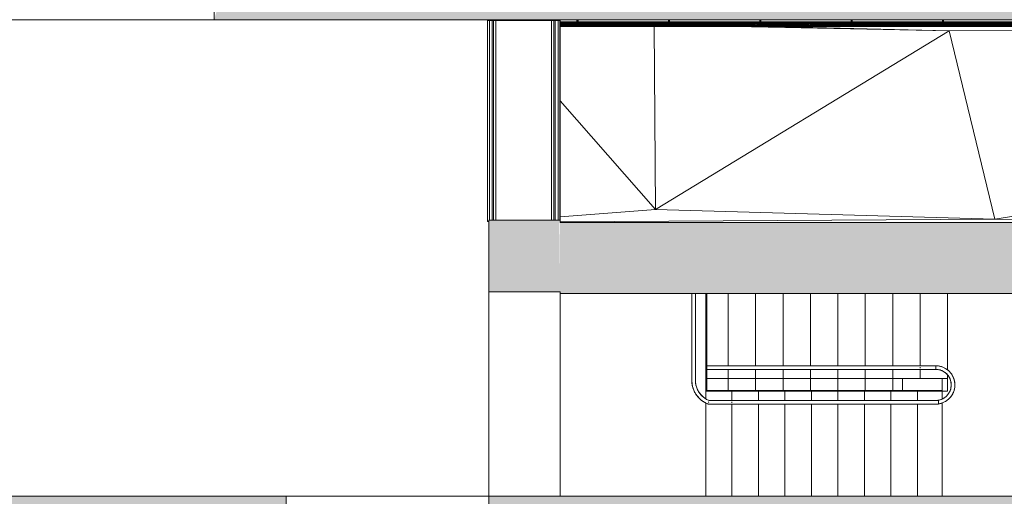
# Model space of a CAD drawing. Header units: millimetres. Extents: x -113904 to 3141, y -34200 to 59129.
# Tile 40 of 72: x -29915 to -19139, y 780 to 6000. Entities that reach past the tile are written whole.
import ezdxf

# ---------------------------------------------------------------- set-up
doc = ezdxf.new("R2010")
doc.units = ezdxf.units.MM
doc.layers.add('0-1', color=7, linetype='Continuous', lineweight=5)
for name, color, linetype, lineweight, true_color in [('_Hidden Lines_-1', 7, 'Continuous', 9, 0xaaaaaa), ('Balusters-1', 7, 'Continuous', 9, 0xaaaaaa), ('Cut Pattern-1', 7, 'Continuous', 9, 0xd4d4d4), ('Doors-1', 7, 'Continuous', 9, 0xaaaaaa), ('Interior Edges-1', 7, 'Continuous', 9, 0xaaaaaa), ('Nosing Lines-1', 7, 'Continuous', 9, 0xaaaaaa), ('Outlines-1', 7, 'Continuous', 9, 0xaaaaaa), ('Railings-1', 7, 'Continuous', 9, 0xaaaaaa), ('Rails-1', 7, 'Continuous', 9, 0xaaaaaa), ('Riser Lines-1', 7, 'Continuous', 9, 0xaaaaaa), ('Stairs-1', 7, 'Continuous', 9, 0xaaaaaa), ('Top Rails-1', 7, 'Continuous', 9, 0xaaaaaa), ('Walls-1', 7, 'Continuous', 9, 0xaaaaaa)]:
    doc.layers.add(name, color=color, linetype=linetype, lineweight=lineweight, true_color=true_color)

# ---------------------------------------------------------------- blocks, each defined once
blk = doc.blocks.new('22001_TP_EK_Cloud_rvt-1-SKEEM 2_ Korrus_Kunstikonkurss pildid')
at = {"layer": 'Walls-1'}
blk.add_line((-27786, 6000), (-30000, 6000), dxfattribs=at)
blk = doc.blocks.new('Piire 1-2K trepikojas 2 - vt_ detailjooniseid SA-7 05-1495371-SKEEM 2_ Korrus_Kunstikonkurss pildid')
at = {"layer": 'Railings-1'}
for p, q in [((-22405, 1940), (-19821, 1940)), ((-20253, 1940), (-22405, 1940)), ((-22405, 1930), (-22405, 1940)), ((-19821, 1940), (-20253, 1940)), ((-20253, 1940), (-20253, 1930)), ((-19821, 1930), (-19821, 1940)), ((-19821, 1940), (-19821, 1930)), ((-19821, 1930), (-22405, 1930))]:
    blk.add_line(p, q, dxfattribs=at)
blk = doc.blocks.new('Piire 1-2K trepikojas 3 - vt_ detailjooniseid SA-7 05-1495831-SKEEM 2_ Korrus_Kunstikonkurss pildid')
at = {"layer": 'Railings-1'}
for p, q in [((-22405, 1940), (-22405, 3000)), ((-22395, 3000), (-22395, 1940)), ((-22395, 1940), (-22395, 3000)), ((-22405, 1940), (-22395, 1940)), ((-22405, 1940), (-22395, 1940))]:
    blk.add_line(p, q, dxfattribs=at)
blk = doc.blocks.new('RaRa_TP_SA_detailid_rvt-1-SKEEM 2_ Korrus_Kunstikonkurss pildid')
at = {"layer": 'Railings-1'}
for p, q in [((-23788, 5975), (-24000, 5975)), ((-24000, 5974), (-23788, 5975)), ((-24000, 5974), (-23787, 5974)), ((-23787, 5974), (-24000, 5973)), ((-23787, 5974), (-24000, 5973)), ((-23896, 5972), (-24000, 5972)), ((-23896, 5972), (-24000, 5972)), ((-23896, 5972), (-24000, 5972)), ((-23787, 5969), (-24000, 5969)), ((-23787, 5969), (-24000, 5969)), ((-23882, 5966), (-24000, 5966)), ((-23882, 5966), (-24000, 5965)), ((-24000, 5962), (-23829, 5962)), ((-23829, 5962), (-24000, 5961)), ((-23845, 5957), (-24000, 5957)), ((-23845, 5957), (-24000, 5956)), ((-24000, 5951), (-23787, 5950)), ((-24000, 5950), (-23787, 5950)), ((-24000, 5949), (-23787, 5950)), ((-24000, 5949), (-23787, 5950)), ((-23787, 5943), (-24000, 5943)), ((-23787, 5943), (-24000, 5942)), ((-23693, 5938), (-24000, 5939)), ((-24000, 5938), (-23693, 5938)), ((-24000, 5935), (-23787, 5934)), ((-24000, 5934), (-23787, 5934)), ((-24000, 5931), (-23881, 5931)), ((-24000, 5931), (-23881, 5931)), ((-24000, 5929), (-23787, 5928)), ((-23787, 5928), (-24000, 5928)), ((-23787, 5926), (-24000, 5927)), ((-23896, 5972), (-23787, 5974)), ((-22970, 5970), (-23896, 5972)), ((-23787, 5969), (-23896, 5972)), ((-23896, 5972), (-22970, 5971)), ((-23882, 5966), (-23787, 5969)), ((-23882, 5966), (-22970, 5968)), ((-23882, 5966), (-22970, 5960)), ((-23882, 5966), (-23829, 5962)), ((-23881, 5931), (-23787, 5934)), ((-23881, 5931), (-22970, 5932)), ((-23881, 5931), (-23787, 5928)), ((-23881, 5931), (-22970, 5930)), ((-23845, 5957), (-23829, 5962)), ((-23845, 5957), (-22970, 5960)), ((-23845, 5957), (-23635, 5956)), ((-23845, 5957), (-23787, 5950)), ((-23832, 5998), (-23835, 5998)), ((-23835, 5998), (-23833, 5998)), ((-23833, 5998), (-23831, 5998)), ((-23829, 5998), (-23832, 5998)), ((-23831, 5998), (-23827, 5998)), ((-23826, 5998), (-23829, 5998)), ((-22970, 5960), (-23829, 5962)), ((-23827, 5998), (-23823, 5998)), ((-23823, 5998), (-23826, 5998)), ((-23816, 5998), (-23823, 5998)), ((-23823, 5998), (-23816, 5998)), ((-23816, 5998), (-23810, 5998)), ((-23810, 5998), (-23816, 5998)), ((-23813, 5998), (-23816, 5998)), ((-23816, 5998), (-23813, 5998)), ((-23816, 5998), (-23816, 5972)), ((-23807, 5998), (-23813, 5998)), ((-23813, 5998), (-23807, 5998)), ((-23813, 5998), (-23813, 5972)), ((-23813, 5998), (-23813, 5972)), ((-23810, 5998), (-23804, 5998)), ((-23804, 5998), (-23810, 5998)), ((-23807, 5998), (-23804, 5998)), ((-23804, 5998), (-23807, 5998)), ((-23807, 5998), (-23807, 5972)), ((-23807, 5998), (-23807, 5972)), ((-23804, 5998), (-23797, 5998)), ((-23797, 5998), (-23804, 5998)), ((-23804, 5972), (-23804, 5998)), ((-23797, 5998), (-23794, 5998)), ((-23793, 5998), (-23797, 5998)), ((-23794, 5998), (-23791, 5998)), ((-23789, 5998), (-23793, 5998)), ((-23791, 5998), (-23788, 5998)), ((-23787, 5998), (-23789, 5998)), ((-23788, 5998), (-23785, 5998)), ((-22971, 5975), (-23788, 5975)), ((-22971, 5973), (-23788, 5975)), ((-23788, 5975), (-23787, 5974)), ((-22971, 5927), (-23788, 5925)), ((-23785, 5998), (-23787, 5998)), ((-22971, 5973), (-23787, 5974)), ((-22970, 5971), (-23787, 5974)), ((-22970, 5970), (-23787, 5969)), ((-23787, 5969), (-22970, 5968)), ((-23592, 5951), (-23787, 5950)), ((-22970, 5950), (-23787, 5950)), ((-23787, 5943), (-23787, 5950)), ((-22970, 5946), (-23787, 5950)), ((-23787, 5943), (-22970, 5946)), ((-23787, 5943), (-23693, 5938)), ((-23787, 5943), (-22970, 5941)), ((-23787, 5934), (-23693, 5938)), ((-22970, 5937), (-23787, 5934)), ((-22970, 5932), (-23787, 5934)), ((-23787, 5928), (-22970, 5930)), ((-23787, 5928), (-22970, 5929)), ((-22970, 5929), (-23787, 5926)), ((-23787, 5928), (-23787, 5926)), ((-22971, 5927), (-23787, 5926)), ((-23693, 5938), (-22970, 5941)), ((-22970, 5937), (-23693, 5938)), ((-22970, 5955), (-23579, 5951)), ((-23564, 5956), (-22970, 5955)), ((-21676, 5975), (-22971, 5975)), ((-21676, 5975), (-22971, 5973)), ((-22971, 5975), (-22971, 5973)), ((-21371, 5974), (-22971, 5973)), ((-22971, 5973), (-22970, 5971)), ((-22971, 5927), (-22970, 5929)), ((-21420, 5926), (-22971, 5927)), ((-22971, 5925), (-22971, 5927)), ((-21165, 5925), (-22971, 5927)), ((-21371, 5974), (-22970, 5971)), ((-21328, 5973), (-22970, 5970)), ((-21328, 5973), (-22970, 5971)), ((-22970, 5970), (-22970, 5971)), ((-21479, 5970), (-22970, 5970)), ((-21479, 5970), (-22970, 5968)), ((-22970, 5970), (-22970, 5968)), ((-21420, 5966), (-22970, 5968)), ((-22970, 5963), (-22970, 5968)), ((-21420, 5966), (-22970, 5963)), ((-21599, 5962), (-22970, 5963)), ((-22970, 5963), (-22970, 5960)), ((-21599, 5962), (-22970, 5959)), ((-22970, 5959), (-22970, 5960)), ((-21586, 5957), (-22970, 5959)), ((-22970, 5959), (-22970, 5955)), ((-21600, 5957), (-22970, 5954)), ((-22970, 5954), (-22970, 5955)), ((-22970, 5950), (-22970, 5954)), ((-21675, 5950), (-22970, 5954)), ((-22970, 5950), (-22970, 5946)), ((-22970, 5950), (-21675, 5950)), ((-22970, 5946), (-21863, 5949)), ((-22970, 5946), (-21902, 5944)), ((-22970, 5946), (-22970, 5946)), ((-22970, 5946), (-22970, 5941)), ((-21868, 5943), (-22970, 5941)), ((-22970, 5937), (-22970, 5941)), ((-21419, 5938), (-22970, 5941)), ((-22970, 5937), (-21419, 5938)), ((-22970, 5937), (-21420, 5934)), ((-22970, 5937), (-22970, 5932)), ((-21420, 5934), (-22970, 5932)), ((-21160, 5931), (-22970, 5932)), ((-22970, 5932), (-22970, 5930)), ((-21160, 5931), (-22970, 5930)), ((-21420, 5928), (-22970, 5930)), ((-22970, 5929), (-22970, 5930)), ((-21420, 5926), (-22970, 5929)), ((-21420, 5928), (-22970, 5929)), ((-22832, 5998), (-22835, 5998)), ((-22835, 5998), (-22833, 5998)), ((-22833, 5998), (-22831, 5998)), ((-22829, 5998), (-22832, 5998)), ((-22831, 5998), (-22827, 5998)), ((-22826, 5998), (-22829, 5998)), ((-22827, 5998), (-22823, 5998)), ((-22823, 5998), (-22826, 5998)), ((-22816, 5998), (-22823, 5998)), ((-22823, 5998), (-22816, 5998)), ((-22816, 5998), (-22810, 5998)), ((-22810, 5998), (-22816, 5998)), ((-22813, 5998), (-22816, 5998)), ((-22816, 5998), (-22813, 5998)), ((-22816, 5998), (-22816, 5969)), ((-22807, 5998), (-22813, 5998)), ((-22813, 5998), (-22807, 5998)), ((-22813, 5998), (-22813, 5969)), ((-22813, 5998), (-22813, 5969)), ((-22810, 5998), (-22804, 5998)), ((-22804, 5998), (-22810, 5998)), ((-22807, 5998), (-22804, 5998)), ((-22804, 5998), (-22807, 5998)), ((-22807, 5998), (-22807, 5969)), ((-22807, 5998), (-22807, 5969)), ((-22804, 5998), (-22797, 5998)), ((-22797, 5998), (-22804, 5998)), ((-22804, 5969), (-22804, 5998)), ((-22797, 5998), (-22794, 5998)), ((-22793, 5998), (-22797, 5998)), ((-22794, 5998), (-22791, 5998)), ((-22789, 5998), (-22793, 5998)), ((-22791, 5998), (-22788, 5998)), ((-22787, 5998), (-22789, 5998)), ((-22788, 5998), (-22785, 5998)), ((-22785, 5998), (-22787, 5998)), ((-21855, 5949), (-21675, 5950)), ((-21849, 5944), (-21419, 5943)), ((-21419, 5943), (-21848, 5943)), ((-21832, 5998), (-21835, 5998)), ((-21835, 5998), (-21833, 5998)), ((-21833, 5998), (-21831, 5998)), ((-21829, 5998), (-21832, 5998)), ((-21831, 5998), (-21827, 5998)), ((-21826, 5998), (-21829, 5998)), ((-21827, 5998), (-21823, 5998)), ((-21823, 5998), (-21826, 5998)), ((-21816, 5998), (-21823, 5998)), ((-21823, 5998), (-21816, 5998)), ((-21816, 5998), (-21810, 5998)), ((-21810, 5998), (-21816, 5998)), ((-21813, 5998), (-21816, 5998)), ((-21816, 5998), (-21813, 5998)), ((-21816, 5998), (-21816, 5969)), ((-21807, 5998), (-21813, 5998)), ((-21813, 5998), (-21807, 5998)), ((-21813, 5998), (-21813, 5969)), ((-21813, 5998), (-21813, 5969)), ((-21810, 5998), (-21804, 5998)), ((-21804, 5998), (-21810, 5998)), ((-21807, 5998), (-21804, 5998)), ((-21804, 5998), (-21807, 5998)), ((-21807, 5998), (-21807, 5969)), ((-21807, 5998), (-21807, 5969)), ((-21804, 5998), (-21797, 5998)), ((-21797, 5998), (-21804, 5998)), ((-21804, 5969), (-21804, 5998)), ((-21797, 5998), (-21794, 5998)), ((-21793, 5998), (-21797, 5998)), ((-21794, 5998), (-21791, 5998)), ((-21789, 5998), (-21793, 5998)), ((-21791, 5998), (-21788, 5998)), ((-21787, 5998), (-21789, 5998)), ((-21788, 5998), (-21785, 5998)), ((-21785, 5998), (-21787, 5998)), ((-21676, 5975), (-19870, 5975)), ((-21676, 5975), (-21371, 5974)), ((-21675, 5950), (-21593, 5952)), ((-21274, 5949), (-21675, 5950)), ((-21419, 5943), (-21675, 5950)), ((-21568, 5950), (-21675, 5950)), ((-21675, 5950), (-19869, 5950)), ((-21420, 5966), (-21599, 5962)), ((-19869, 5963), (-21599, 5962)), ((-19869, 5959), (-21599, 5962)), ((-21419, 5957), (-21599, 5962)), ((-21565, 5953), (-21419, 5957)), ((-21419, 5957), (-21565, 5957)), ((-21419, 5957), (-21565, 5957)), ((-19869, 5954), (-21565, 5950)), ((-21479, 5970), (-21328, 5973)), ((-21479, 5970), (-19869, 5970)), ((-21479, 5970), (-19869, 5968)), ((-21479, 5970), (-21420, 5966)), ((-21479, 5970), (-19869, 5970)), ((-19869, 5968), (-21420, 5966)), ((-19869, 5963), (-21420, 5966)), ((-21420, 5934), (-21419, 5938)), ((-19869, 5937), (-21420, 5934)), ((-21420, 5934), (-21160, 5931)), ((-21420, 5934), (-19869, 5932)), ((-21420, 5928), (-21160, 5931)), ((-19869, 5930), (-21420, 5928)), ((-19870, 5929), (-21420, 5926)), ((-19870, 5929), (-21420, 5928)), ((-21420, 5926), (-21420, 5928)), ((-19870, 5927), (-21420, 5926)), ((-21420, 5926), (-19870, 5927)), ((-19869, 5959), (-21419, 5957)), ((-19869, 5954), (-21419, 5957)), ((-21274, 5943), (-21419, 5943)), ((-21274, 5943), (-21419, 5943)), ((-21419, 5943), (-21419, 5938)), ((-21419, 5943), (-21274, 5943)), ((-19869, 5941), (-21419, 5938)), ((-19869, 5937), (-21419, 5938)), ((-21371, 5974), (-19870, 5975)), ((-19870, 5973), (-21371, 5974)), ((-21371, 5974), (-21328, 5973)), ((-21371, 5974), (-19870, 5972)), ((-21328, 5973), (-19870, 5971)), ((-21328, 5973), (-19870, 5972)), ((-21328, 5973), (-19869, 5970)), ((-19869, 5946), (-21264, 5949)), ((-19869, 5941), (-21244, 5943)), ((-21232, 5943), (-19869, 5946)), ((-19869, 5946), (-21229, 5944)), ((-21165, 5925), (-19870, 5927)), ((-21160, 5931), (-19869, 5932)), ((-19869, 5930), (-21160, 5931)), ((-20832, 5998), (-20835, 5998)), ((-20835, 5998), (-20833, 5998)), ((-20833, 5998), (-20831, 5998)), ((-20829, 5998), (-20832, 5998)), ((-20831, 5998), (-20827, 5998)), ((-20826, 5998), (-20829, 5998)), ((-20827, 5998), (-20823, 5998)), ((-20823, 5998), (-20826, 5998)), ((-20816, 5998), (-20823, 5998)), ((-20823, 5998), (-20816, 5998)), ((-20816, 5998), (-20810, 5998)), ((-20810, 5998), (-20816, 5998)), ((-20813, 5998), (-20816, 5998)), ((-20816, 5998), (-20813, 5998)), ((-20816, 5998), (-20816, 5969)), ((-20807, 5998), (-20813, 5998)), ((-20813, 5998), (-20807, 5998)), ((-20813, 5998), (-20813, 5969)), ((-20813, 5998), (-20813, 5969)), ((-20810, 5998), (-20804, 5998)), ((-20804, 5998), (-20810, 5998)), ((-20807, 5998), (-20804, 5998)), ((-20804, 5998), (-20807, 5998)), ((-20807, 5998), (-20807, 5969)), ((-20807, 5998), (-20807, 5969)), ((-20804, 5998), (-20797, 5998)), ((-20797, 5998), (-20804, 5998)), ((-20804, 5969), (-20804, 5998)), ((-20797, 5998), (-20794, 5998)), ((-20793, 5998), (-20797, 5998)), ((-20794, 5998), (-20791, 5998)), ((-20789, 5998), (-20793, 5998)), ((-20791, 5998), (-20788, 5998)), ((-20787, 5998), (-20789, 5998)), ((-20788, 5998), (-20785, 5998)), ((-20785, 5998), (-20787, 5998)), ((-19871, 5970), (-20086, 5970)), ((-19871, 5970), (-19795, 5972)), ((-19871, 5970), (-19798, 5969)), ((-19871, 5968), (-19798, 5962)), ((-19806, 5938), (-19871, 5937)), ((-19798, 5934), (-19871, 5937)), ((-19798, 5934), (-19871, 5932)), ((-19801, 5930), (-19871, 5932)), ((-19809, 5928), (-19871, 5930)), ((-19797, 5975), (-19870, 5973)), ((-19800, 5975), (-19870, 5975)), ((-19800, 5975), (-19870, 5973)), ((-19870, 5973), (-19870, 5975)), ((-19800, 5974), (-19870, 5971)), ((-19800, 5974), (-19870, 5973)), ((-19870, 5973), (-19796, 5974)), ((-19870, 5971), (-19796, 5974)), ((-19870, 5972), (-19796, 5974)), ((-19870, 5973), (-19870, 5972)), ((-19870, 5971), (-19795, 5972)), ((-19796, 5972), (-19870, 5971)), ((-19870, 5971), (-19870, 5972)), ((-19870, 5971), (-19869, 5970)), ((-19870, 5929), (-19869, 5930)), ((-19870, 5927), (-19870, 5929)), ((-19796, 5926), (-19870, 5929)), ((-19870, 5929), (-19796, 5928)), ((-19799, 5926), (-19870, 5929)), ((-19809, 5928), (-19870, 5929)), ((-19870, 5927), (-19797, 5925)), ((-19870, 5927), (-19800, 5925)), ((-19870, 5927), (-19796, 5926)), ((-19870, 5927), (-19870, 5927)), ((-19800, 5925), (-19870, 5927)), ((-19800, 5925), (-19870, 5927)), ((-19800, 5925), (-19870, 5927)), ((-19799, 5926), (-19870, 5927)), ((-19870, 5925), (-19870, 5927)), ((-19870, 5927), (-19870, 5927)), ((-19796, 5972), (-19869, 5970)), ((-19796, 5972), (-19869, 5968)), ((-19796, 5972), (-19869, 5970)), ((-19869, 5970), (-19869, 5968)), ((-19869, 5970), (-19869, 5970)), ((-19869, 5968), (-19798, 5969)), ((-19796, 5966), (-19869, 5968)), ((-19869, 5963), (-19869, 5968)), ((-19796, 5966), (-19869, 5963)), ((-19798, 5962), (-19869, 5963)), ((-19793, 5962), (-19869, 5963)), ((-19869, 5963), (-19869, 5959)), ((-19798, 5962), (-19869, 5959)), ((-19798, 5962), (-19869, 5962)), ((-19793, 5962), (-19869, 5959)), ((-19798, 5957), (-19869, 5959)), ((-19798, 5957), (-19869, 5959)), ((-19869, 5954), (-19869, 5959)), ((-19798, 5957), (-19869, 5957)), ((-19798, 5957), (-19869, 5954)), ((-19798, 5957), (-19869, 5954)), ((-19795, 5950), (-19869, 5954)), ((-19801, 5950), (-19869, 5954)), ((-19869, 5954), (-19869, 5950)), ((-19795, 5950), (-19869, 5946)), ((-19795, 5950), (-19869, 5950)), ((-19795, 5950), (-19869, 5946)), ((-19798, 5950), (-19869, 5946)), ((-19869, 5946), (-19801, 5950)), ((-19869, 5946), (-19801, 5950)), ((-19801, 5950), (-19869, 5950)), ((-19869, 5946), (-19869, 5950)), ((-19869, 5941), (-19869, 5946)), ((-19795, 5943), (-19869, 5946)), ((-19869, 5946), (-19869, 5946)), ((-19869, 5945), (-19798, 5943)), ((-19869, 5941), (-19795, 5943)), ((-19869, 5941), (-19798, 5943)), ((-19869, 5941), (-19869, 5937)), ((-19869, 5941), (-19787, 5938)), ((-19869, 5941), (-19806, 5938)), ((-19869, 5937), (-19787, 5938)), ((-19869, 5937), (-19796, 5934)), ((-19869, 5937), (-19869, 5932)), ((-19796, 5934), (-19869, 5932)), ((-19869, 5930), (-19869, 5932)), ((-19804, 5931), (-19869, 5932)), ((-19869, 5930), (-19804, 5931)), ((-19869, 5930), (-19796, 5928)), ((-19801, 5930), (-19869, 5930)), ((-19832, 5998), (-19835, 5998)), ((-19835, 5998), (-19833, 5998)), ((-19833, 5998), (-19831, 5998)), ((-19829, 5998), (-19832, 5998)), ((-19831, 5998), (-19827, 5998)), ((-19826, 5998), (-19829, 5998)), ((-19827, 5998), (-19823, 5998)), ((-19823, 5998), (-19826, 5998)), ((-19816, 5998), (-19823, 5998)), ((-19823, 5998), (-19816, 5998)), ((-19816, 5998), (-19810, 5998)), ((-19810, 5998), (-19816, 5998)), ((-19813, 5998), (-19816, 5998)), ((-19816, 5998), (-19813, 5998)), ((-19816, 5998), (-19816, 5969)), ((-19815, 5969), (-19816, 5969)), ((-19816, 5969), (-19816, 5967)), ((-19816, 5962), (-19813, 5969)), ((-19810, 5964), (-19816, 5969)), ((-19816, 5969), (-19813, 5969)), ((-19810, 5959), (-19816, 5969)), ((-19816, 5967), (-19816, 5965)), ((-19816, 5965), (-19816, 5964)), ((-19816, 5960), (-19810, 5965)), ((-19810, 5965), (-19816, 5962)), ((-19816, 5964), (-19816, 5962)), ((-19816, 5962), (-19816, 5960)), ((-19814, 5962), (-19816, 5958)), ((-19816, 5960), (-19814, 5962)), ((-19813, 5954), (-19816, 5962)), ((-19816, 5962), (-19810, 5959)), ((-19814, 5960), (-19816, 5956)), ((-19816, 5958), (-19814, 5960)), ((-19816, 5960), (-19816, 5958)), ((-19816, 5958), (-19816, 5956)), ((-19816, 5953), (-19810, 5957)), ((-19810, 5957), (-19816, 5954)), ((-19816, 5956), (-19814, 5957)), ((-19816, 5954), (-19814, 5957)), ((-19816, 5956), (-19816, 5955)), ((-19816, 5956), (-19813, 5954)), ((-19814, 5949), (-19816, 5956)), ((-19813, 5955), (-19816, 5950)), ((-19813, 5955), (-19816, 5953)), ((-19816, 5955), (-19816, 5954)), ((-19816, 5954), (-19816, 5953)), ((-19815, 5953), (-19816, 5951)), ((-19816, 5953), (-19816, 5952)), ((-19816, 5953), (-19810, 5946)), ((-19816, 5953), (-19814, 5949)), ((-19816, 5952), (-19816, 5951)), ((-19816, 5951), (-19816, 5950)), ((-19816, 5951), (-19816, 5951)), ((-19816, 5951), (-19816, 5950)), ((-19816, 5950), (-19813, 5945)), ((-19816, 5950), (-19813, 5945)), ((-19816, 5950), (-19810, 5946)), ((-19810, 5944), (-19816, 5950)), ((-19813, 5969), (-19815, 5969)), ((-19813, 5955), (-19815, 5953)), ((-19814, 5962), (-19810, 5965)), ((-19814, 5960), (-19814, 5962)), ((-19809, 5961), (-19814, 5962)), ((-19809, 5961), (-19814, 5960)), ((-19814, 5957), (-19814, 5960)), ((-19814, 5960), (-19807, 5958)), ((-19807, 5958), (-19814, 5957)), ((-19814, 5957), (-19810, 5957)), ((-19813, 5954), (-19814, 5949)), ((-19814, 5949), (-19810, 5946)), ((-19814, 5949), (-19807, 5950)), ((-19807, 5998), (-19813, 5998)), ((-19813, 5998), (-19807, 5998)), ((-19813, 5998), (-19813, 5969)), ((-19813, 5998), (-19813, 5969)), ((-19810, 5965), (-19813, 5969)), ((-19807, 5969), (-19813, 5969)), ((-19813, 5969), (-19810, 5964)), ((-19813, 5969), (-19807, 5969)), ((-19810, 5959), (-19813, 5954)), ((-19810, 5957), (-19813, 5955)), ((-19807, 5955), (-19813, 5955)), ((-19807, 5955), (-19813, 5955)), ((-19813, 5954), (-19806, 5955)), ((-19807, 5950), (-19813, 5954)), ((-19813, 5945), (-19807, 5945)), ((-19813, 5945), (-19807, 5945)), ((-19813, 5945), (-19810, 5944)), ((-19810, 5998), (-19804, 5998)), ((-19804, 5998), (-19810, 5998)), ((-19810, 5965), (-19807, 5969)), ((-19810, 5959), (-19804, 5969)), ((-19810, 5964), (-19804, 5969)), ((-19807, 5969), (-19810, 5964)), ((-19804, 5962), (-19810, 5965)), ((-19810, 5965), (-19804, 5960)), ((-19810, 5965), (-19809, 5961)), ((-19810, 5959), (-19810, 5964)), ((-19804, 5962), (-19810, 5959)), ((-19806, 5955), (-19810, 5959)), ((-19807, 5958), (-19810, 5957)), ((-19807, 5955), (-19810, 5957)), ((-19810, 5957), (-19804, 5954)), ((-19810, 5957), (-19804, 5953)), ((-19807, 5950), (-19810, 5946)), ((-19810, 5944), (-19805, 5947)), ((-19810, 5946), (-19805, 5947)), ((-19810, 5946), (-19810, 5944)), ((-19810, 5944), (-19807, 5945)), ((-19809, 5961), (-19804, 5960)), ((-19804, 5956), (-19809, 5961)), ((-19809, 5961), (-19807, 5958)), ((-19724, 5930), (-19809, 5928)), ((-19801, 5930), (-19809, 5928)), ((-19724, 5928), (-19809, 5928)), ((-19799, 5926), (-19809, 5928)), ((-19807, 5998), (-19804, 5998)), ((-19804, 5998), (-19807, 5998)), ((-19807, 5998), (-19807, 5969)), ((-19807, 5998), (-19807, 5969)), ((-19806, 5969), (-19807, 5969)), ((-19807, 5969), (-19804, 5962)), ((-19807, 5969), (-19804, 5969)), ((-19804, 5954), (-19807, 5958)), ((-19804, 5956), (-19807, 5958)), ((-19807, 5950), (-19804, 5956)), ((-19804, 5950), (-19807, 5955)), ((-19805, 5953), (-19807, 5955)), ((-19804, 5953), (-19807, 5955)), ((-19806, 5955), (-19807, 5950)), ((-19807, 5950), (-19804, 5953)), ((-19807, 5945), (-19804, 5950)), ((-19807, 5945), (-19804, 5950)), ((-19805, 5947), (-19807, 5950)), ((-19805, 5947), (-19807, 5945)), ((-19805, 5969), (-19806, 5969)), ((-19804, 5962), (-19806, 5955)), ((-19804, 5956), (-19806, 5955)), ((-19798, 5943), (-19806, 5938)), ((-19724, 5941), (-19806, 5938)), ((-19724, 5937), (-19806, 5938)), ((-19798, 5934), (-19806, 5938)), ((-19804, 5969), (-19805, 5969)), ((-19804, 5951), (-19805, 5953)), ((-19805, 5947), (-19804, 5953)), ((-19804, 5950), (-19805, 5947)), ((-19804, 5998), (-19797, 5998)), ((-19797, 5998), (-19804, 5998)), ((-19804, 5969), (-19804, 5998)), ((-19804, 5967), (-19804, 5969)), ((-19804, 5964), (-19804, 5967)), ((-19804, 5962), (-19804, 5964)), ((-19804, 5960), (-19804, 5962)), ((-19804, 5958), (-19804, 5960)), ((-19804, 5956), (-19804, 5958)), ((-19804, 5955), (-19804, 5956)), ((-19804, 5954), (-19804, 5955)), ((-19804, 5953), (-19804, 5954)), ((-19804, 5952), (-19804, 5953)), ((-19804, 5951), (-19804, 5952)), ((-19804, 5950), (-19804, 5951)), ((-19804, 5950), (-19804, 5951)), ((-19804, 5951), (-19804, 5951)), ((-19796, 5934), (-19804, 5931)), ((-19722, 5932), (-19804, 5931)), ((-19722, 5930), (-19804, 5931)), ((-19796, 5928), (-19804, 5931)), ((-19798, 5957), (-19801, 5950)), ((-19725, 5954), (-19801, 5950)), ((-19798, 5950), (-19801, 5950)), ((-19798, 5934), (-19801, 5930)), ((-19724, 5932), (-19801, 5930)), ((-19724, 5930), (-19801, 5930)), ((-19723, 5973), (-19800, 5975)), ((-19800, 5974), (-19797, 5975)), ((-19800, 5975), (-19796, 5974)), ((-19800, 5974), (-19724, 5972)), ((-19800, 5974), (-19723, 5973)), ((-19800, 5974), (-19795, 5972)), ((-19723, 5927), (-19800, 5925)), ((-19724, 5928), (-19799, 5926)), ((-19723, 5927), (-19799, 5926)), ((-19798, 5969), (-19795, 5972)), ((-19724, 5970), (-19798, 5969)), ((-19798, 5969), (-19724, 5968)), ((-19798, 5969), (-19798, 5962)), ((-19724, 5968), (-19798, 5962)), ((-19798, 5957), (-19798, 5962)), ((-19724, 5959), (-19798, 5962)), ((-19798, 5957), (-19793, 5962)), ((-19798, 5957), (-19724, 5959)), ((-19722, 5958), (-19798, 5957)), ((-19725, 5954), (-19798, 5957)), ((-19795, 5950), (-19798, 5957)), ((-19798, 5957), (-19722, 5954)), ((-19725, 5950), (-19798, 5950)), ((-19725, 5946), (-19798, 5950)), ((-19798, 5950), (-19798, 5943)), ((-19725, 5946), (-19798, 5943)), ((-19724, 5941), (-19798, 5943)), ((-19724, 5937), (-19798, 5934)), ((-19798, 5934), (-19724, 5932)), ((-19797, 5998), (-19794, 5998)), ((-19793, 5998), (-19797, 5998)), ((-19797, 5975), (-19723, 5975)), ((-19797, 5975), (-19723, 5973)), ((-19723, 5927), (-19797, 5925)), ((-19723, 5973), (-19796, 5974)), ((-19723, 5971), (-19796, 5974)), ((-19796, 5972), (-19796, 5974)), ((-19722, 5968), (-19796, 5972)), ((-19796, 5972), (-19723, 5971)), ((-19796, 5972), (-19796, 5966)), ((-19722, 5968), (-19796, 5966)), ((-19722, 5963), (-19796, 5966)), ((-19793, 5962), (-19796, 5966)), ((-19796, 5934), (-19787, 5938)), ((-19796, 5934), (-19722, 5937)), ((-19722, 5932), (-19796, 5934)), ((-19722, 5930), (-19796, 5928)), ((-19723, 5929), (-19796, 5926)), ((-19723, 5929), (-19796, 5928)), ((-19796, 5926), (-19796, 5928)), ((-19796, 5926), (-19723, 5927)), ((-19724, 5970), (-19795, 5972)), ((-19724, 5972), (-19795, 5972)), ((-19795, 5950), (-19722, 5954)), ((-19722, 5950), (-19795, 5950)), ((-19722, 5946), (-19795, 5950)), ((-19795, 5943), (-19795, 5950)), ((-19722, 5946), (-19795, 5943)), ((-19722, 5941), (-19795, 5943)), ((-19795, 5943), (-19787, 5938)), ((-19794, 5998), (-19791, 5998)), ((-19789, 5998), (-19793, 5998)), ((-19722, 5963), (-19793, 5962)), ((-19722, 5958), (-19793, 5962)), ((-19791, 5998), (-19788, 5998)), ((-19787, 5998), (-19789, 5998)), ((-19788, 5998), (-19785, 5998)), ((-19785, 5998), (-19787, 5998)), ((-19722, 5941), (-19787, 5938)), ((-19722, 5937), (-19787, 5938)), ((-19725, 5954), (-19724, 5959)), ((-19725, 5950), (-19725, 5954)), ((-19725, 5950), (-19725, 5946)), ((-19725, 5946), (-19724, 5941)), ((-19723, 5973), (-19724, 5972)), ((-19724, 5972), (-19724, 5970)), ((-19724, 5970), (-19724, 5968)), ((-19724, 5970), (-19724, 5970)), ((-19724, 5963), (-19724, 5968)), ((-19724, 5963), (-19724, 5959)), ((-19724, 5937), (-19724, 5941)), ((-19724, 5937), (-19724, 5932)), ((-19724, 5930), (-19724, 5929)), ((-19724, 5928), (-19724, 5929)), ((-19724, 5928), (-19723, 5927)), ((-19723, 5973), (-13468, 5975)), ((-19723, 5975), (-13468, 5975)), ((-19723, 5973), (-19723, 5975)), ((-19723, 5973), (-13053, 5974)), ((-19723, 5971), (-13053, 5974)), ((-19723, 5973), (-19723, 5971)), ((-19723, 5973), (-19723, 5973)), ((-13467, 5970), (-19723, 5971)), ((-19722, 5970), (-19723, 5971)), ((-19723, 5929), (-19722, 5930)), ((-13467, 5926), (-19723, 5929)), ((-19723, 5929), (-15319, 5928)), ((-19723, 5929), (-19723, 5927)), ((-19723, 5925), (-19723, 5927)), ((-12410, 5925), (-19723, 5927)), ((-13467, 5926), (-19723, 5927)), ((-19723, 5925), (-19723, 5927)), ((-19723, 5927), (-19723, 5927)), ((-13467, 5970), (-19722, 5968)), ((-19722, 5968), (-19722, 5970)), ((-14081, 5965), (-19722, 5968)), ((-19722, 5963), (-19722, 5968)), ((-14081, 5965), (-19722, 5961)), ((-19722, 5963), (-19722, 5961)), ((-13883, 5958), (-19722, 5961)), ((-19722, 5961), (-19722, 5958)), ((-13883, 5958), (-19722, 5955)), ((-19722, 5958), (-19722, 5955)), ((-13466, 5950), (-19722, 5955)), ((-19722, 5955), (-19722, 5954)), ((-19722, 5950), (-19722, 5954)), ((-14524, 5950), (-19722, 5950)), ((-19722, 5950), (-19722, 5946)), ((-19722, 5945), (-19722, 5946)), ((-19418, 5945), (-19722, 5945)), ((-19722, 5945), (-19421, 5944)), ((-19722, 5945), (-19722, 5941)), ((-13442, 5943), (-19722, 5941)), ((-13466, 5936), (-19722, 5941)), ((-19722, 5941), (-19722, 5937)), ((-19722, 5932), (-19722, 5937)), ((-13466, 5936), (-19722, 5932)), ((-13467, 5930), (-19722, 5932)), ((-19722, 5930), (-19722, 5932)), ((-13467, 5930), (-19722, 5930)), ((-15319, 5928), (-19722, 5930)), ((-14524, 5950), (-19370, 5945)), ((-19369, 5944), (-13442, 5943)), ((-24000, 5926), (-23787, 5926)), ((-23788, 5925), (-24000, 5925)), ((-24000, 5925), (-23788, 5925)), ((-23788, 5925), (-24000, 5925)), ((-23787, 5926), (-23788, 5925)), ((-22971, 5925), (-23788, 5925)), ((-22971, 5925), (-21676, 5925)), ((-21165, 5925), (-21676, 5925)), ((-21420, 5926), (-21165, 5925)), ((-21165, 5925), (-19870, 5925)), ((-19800, 5925), (-19870, 5925)), ((-19800, 5925), (-19799, 5926)), ((-19796, 5926), (-19797, 5925)), ((-19723, 5925), (-19797, 5925)), ((-14525, 5925), (-19723, 5925))]:
    blk.add_line(p, q, dxfattribs=at)
for name in ['Piire 1-2K trepikojas 3 - vt_ detailjooniseid SA-7 05-1495831-SKEEM 2_ Korrus_Kunstikonkurss pildid', 'Piire 1-2K trepikojas 2 - vt_ detailjooniseid SA-7 05-1495371-SKEEM 2_ Korrus_Kunstikonkurss pildid']:
    blk.add_blockref(name, (0, 0), dxfattribs=at)
blk = doc.blocks.new('Ukse ava_ kaar 1 - 2220x1950x400-1530667-SKEEM 2_ Korrus_Kunstikonkurss pildid')
at = {"layer": '_Hidden Lines_-1'}
for p, q in [((-1110, 390), (1110, 390)), ((-1110, -390), (1110, -390))]:
    blk.add_line(p, q, dxfattribs=at)
blk = doc.blocks.new('Piirde element 1 - Piirde element 1-V9-SKEEM 2_ Korrus_Kunstikonkurss pildid')
at = {"layer": 'Railings-1'}
for p, q in [((-1100, 381), (-1100, 396)), ((1100, 396), (-1100, 396)), ((1100, 346), (-1086, 346)), ((1100, 329), (-1086, 329)), ((1100, 376), (-1085, 376)), ((1100, 396), (1100, 376)), ((1100, 376), (1100, 346)), ((1100, 346), (1100, 329)), ((1100, 329), (1100, 306)), ((1100, 306), (-1085, 306)), ((1100, 306), (1100, -306)), ((1100, -306), (-1085, -306)), ((1100, -306), (1100, -329)), ((1100, -329), (-1085, -329)), ((1100, -346), (-1085, -346)), ((1100, -376), (-1085, -376)), ((1100, -396), (-1085, -396)), ((1100, -329), (1100, -346)), ((1100, -346), (1100, -376)), ((1100, -376), (1100, -396))]:
    blk.add_line(p, q, dxfattribs=at)
blk = doc.blocks.new('Ukse ava_ kaar 1 - 2240x1915-V11-SKEEM 2_ Korrus_Kunstikonkurss pildid')
at = {"layer": '_Hidden Lines_-1'}
for p, q in [((-1100, 390), (1120, 390)), ((-1120, -390), (1120, -390))]:
    blk.add_line(p, q, dxfattribs=at)
blk = doc.blocks.new('trepi talad2 - trepi talad-3947360-SKEEM 2_ Korrus_Kunstikonkurss pildid')
at = {"layer": 'Stairs-1'}
for p, q in [((-20091, 1930), (-19821, 1930)), ((-19821, 1846), (-19821, 1930)), ((-19821, 780), (-19821, 1803))]:
    blk.add_line(p, q, dxfattribs=at)
blk = doc.blocks.new('Top Rail Type - Top Rail_Internal_-4669584-SKEEM 2_ Korrus_Kunstikonkurss pildid')
at = {"layer": 'Top Rails-1'}
for p, q in [((-20056, 2210), (-22405, 2210)), ((-22405, 2170), (-20056, 2170)), ((-19890, 2210), (-20056, 2210)), ((-20056, 2170), (-19890, 2170))]:
    blk.add_line(p, q, dxfattribs=at)
blk.add_open_spline([(-20061, 2185), (-20061, 2186), (-20061, 2190), (-20061, 2193), (-20061, 2195)], degree=3, dxfattribs=at)
blk = doc.blocks.new('Top Rail Type - Top Rail_Internal_-V48-SKEEM 2_ Korrus_Kunstikonkurss pildid')
at = {"layer": 'Top Rails-1'}
for p, q in [((-22405, 2210), (-20061, 2210)), ((-22405, 2170), (-20061, 2170)), ((-20061, 2210), (-19890, 2210)), ((-20061, 2170), (-19890, 2170))]:
    blk.add_line(p, q, dxfattribs=at)
blk = doc.blocks.new('Top Rail Type - Top Rail_Internal_-4669636-SKEEM 2_ Korrus_Kunstikonkurss pildid')
at = {"layer": 'Top Rails-1'}
blk.add_line((-19890, 2194), (-19890, 2187), dxfattribs=at)
at = {"layer": 'Top Rails-1', "flags": 128}
for points in [[(-19857, 1793), (-19848, 1794), (-19840, 1796), (-19832, 1798), (-19824, 1801), (-19816, 1804), (-19808, 1807), (-19801, 1810), (-19793, 1814), (-19786, 1818), (-19778, 1822), (-19771, 1827), (-19765, 1832), (-19758, 1837), (-19752, 1842), (-19745, 1848), (-19739, 1854), (-19734, 1860), (-19728, 1866), (-19723, 1873), (-19718, 1880), (-19713, 1887), (-19709, 1894), (-19705, 1901), (-19701, 1909), (-19697, 1916), (-19694, 1924), (-19691, 1932), (-19689, 1940), (-19687, 1948), (-19685, 1956), (-19683, 1965), (-19682, 1973), (-19681, 1981), (-19680, 1990), (-19680, 1998), (-19680, 2006), (-19681, 2015), (-19681, 2023), (-19682, 2031), (-19684, 2040), (-19685, 2048), (-19688, 2056), (-19690, 2064), (-19693, 2072), (-19696, 2080), (-19699, 2088), (-19703, 2095), (-19707, 2103), (-19711, 2110), (-19715, 2117), (-19720, 2124), (-19725, 2131), (-19731, 2137), (-19736, 2143), (-19742, 2149), (-19748, 2155), (-19754, 2161), (-19761, 2166), (-19768, 2171), (-19775, 2176), (-19782, 2180), (-19789, 2184), (-19796, 2188), (-19804, 2192), (-19812, 2195), (-19820, 2198), (-19828, 2201), (-19836, 2203), (-19844, 2205), (-19852, 2207), (-19860, 2208), (-19869, 2209), (-19877, 2210), (-19885, 2210), (-19890, 2210)], [(-19890, 2170), (-19883, 2170), (-19876, 2170), (-19870, 2169), (-19863, 2168), (-19856, 2167), (-19850, 2165), (-19843, 2164), (-19837, 2162), (-19830, 2159), (-19824, 2157), (-19818, 2154), (-19811, 2151), (-19806, 2148), (-19800, 2144), (-19794, 2141), (-19788, 2137), (-19783, 2132), (-19778, 2128), (-19773, 2123), (-19768, 2119), (-19763, 2114), (-19759, 2109), (-19755, 2103), (-19751, 2098), (-19747, 2092), (-19743, 2086), (-19740, 2080), (-19737, 2074), (-19734, 2068), (-19732, 2062), (-19729, 2055), (-19727, 2049), (-19725, 2042), (-19724, 2036), (-19722, 2029), (-19721, 2022), (-19721, 2016), (-19720, 2009), (-19720, 2002), (-19720, 1995), (-19720, 1989), (-19721, 1982), (-19722, 1975), (-19723, 1968), (-19724, 1962), (-19726, 1955), (-19728, 1949), (-19730, 1942), (-19733, 1936), (-19735, 1930), (-19738, 1923), (-19742, 1917), (-19745, 1912), (-19749, 1906), (-19753, 1900), (-19757, 1895), (-19761, 1890), (-19766, 1884), (-19770, 1880), (-19775, 1875), (-19780, 1870), (-19786, 1866), (-19791, 1862), (-19797, 1858), (-19802, 1855), (-19808, 1851), (-19814, 1848), (-19820, 1845), (-19827, 1842), (-19833, 1840), (-19840, 1838), (-19846, 1836), (-19853, 1834), (-19859, 1833), (-19866, 1832), (-19873, 1831), (-19880, 1831), (-19886, 1830)]]:
    blk.add_lwpolyline(points, dxfattribs=at)
blk = doc.blocks.new('Top Rail Type - Top Rail_Internal_-V49-SKEEM 2_ Korrus_Kunstikonkurss pildid')
at = {"layer": 'Top Rails-1'}
blk.add_line((-19890, 2210), (-19890, 2170), dxfattribs=at)
for radius, start in [(210, 279.0914), (170, 270)]:
    blk.add_arc((-19890, 2000), radius, start, 90, dxfattribs=at)
blk = doc.blocks.new('Top Rail Type - Top Rail_Internal_-4669657-SKEEM 2_ Korrus_Kunstikonkurss pildid')
at = {"layer": 'Top Rails-1'}
for p, q in [((-22560, 3000), (-22560, 2050)), ((-22520, 2050), (-22520, 3000)), ((-22379, 1790), (-22126, 1790)), ((-22126, 1830), (-22371, 1830)), ((-19860, 1830), (-22121, 1830)), ((-22121, 1790), (-19860, 1790))]:
    blk.add_line(p, q, dxfattribs=at)
at = {"layer": 'Top Rails-1', "flags": 128}
for points in [[(-22560, 2050), (-22560, 2039), (-22559, 2028), (-22558, 2017), (-22556, 2006), (-22554, 1995), (-22552, 1984), (-22549, 1974), (-22546, 1963), (-22542, 1953), (-22538, 1942), (-22534, 1932), (-22529, 1922), (-22523, 1913), (-22518, 1903), (-22512, 1894), (-22505, 1885), (-22498, 1876), (-22491, 1868), (-22484, 1859), (-22476, 1852), (-22468, 1844), (-22460, 1837), (-22451, 1830), (-22442, 1823), (-22433, 1817), (-22423, 1811), (-22414, 1806), (-22404, 1801), (-22394, 1796), (-22384, 1792), (-22379, 1790)], [(-22371, 1830), (-22380, 1834), (-22389, 1838), (-22397, 1842), (-22405, 1847), (-22413, 1852), (-22421, 1857), (-22429, 1863), (-22436, 1869), (-22443, 1875), (-22450, 1882), (-22456, 1889), (-22463, 1896), (-22469, 1903), (-22475, 1911), (-22480, 1918), (-22485, 1926), (-22490, 1934), (-22494, 1943), (-22498, 1951), (-22502, 1960), (-22506, 1969), (-22509, 1978), (-22511, 1987), (-22514, 1996), (-22516, 2005), (-22517, 2015), (-22519, 2024), (-22519, 2033), (-22520, 2043), (-22520, 2050)]]:
    blk.add_lwpolyline(points, dxfattribs=at)
at = {"layer": 'Top Rails-1'}
for points in [[(-22374, 1814), (-22375, 1813), (-22375, 1810), (-22375, 1808), (-22376, 1807)], [(-22121, 1815), (-22121, 1814), (-22121, 1810), (-22121, 1807), (-22121, 1805)]]:
    blk.add_open_spline(points, degree=3, dxfattribs=at)
blk = doc.blocks.new('Top Rail Type - Top Rail_Internal_-V50-SKEEM 2_ Korrus_Kunstikonkurss pildid')
at = {"layer": 'Top Rails-1'}
for p, q in [((-22560, 2050), (-22560, 3000)), ((-22520, 2050), (-22520, 3000)), ((-22121, 1790), (-22379, 1790)), ((-22121, 1830), (-22371, 1830)), ((-19860, 1830), (-22121, 1830)), ((-19860, 1790), (-22121, 1790)), ((-19860, 1796), (-19860, 1830))]:
    blk.add_line(p, q, dxfattribs=at)
for radius, end in [(277, 249.8551), (237, 248.1999)]:
    blk.add_arc((-22283, 2050), radius, 180, end, dxfattribs=at)
blk = doc.blocks.new('Railing - Railing-4681019-SKEEM 2_ Korrus_Kunstikonkurss pildid')
at = {"layer": 'Rails-1'}
for p, q in [((-22971, 5975), (-24000, 5975)), ((-19870, 5975), (-22971, 5975)), ((-19723, 5975), (-19870, 5975)), ((-8315, 5975), (-19723, 5975)), ((-24000, 5925), (-22971, 5925)), ((-22971, 5925), (-19870, 5925)), ((-19870, 5925), (-19723, 5925)), ((-19723, 5925), (-8315, 5925))]:
    blk.add_line(p, q, dxfattribs=at)
for points in [[(-22972, 5950), (-22972, 5953), (-22972, 5960), (-22972, 5968), (-22971, 5974), (-22971, 5975), (-22971, 5975)], [(-22970, 5950), (-22970, 5947), (-22970, 5940), (-22970, 5932), (-22970, 5926), (-22971, 5925), (-22971, 5925)], [(-19725, 5950), (-19725, 5953), (-19725, 5960), (-19724, 5968), (-19724, 5974), (-19723, 5975), (-19723, 5975)], [(-19722, 5950), (-19722, 5947), (-19722, 5940), (-19722, 5932), (-19723, 5926), (-19723, 5925), (-19723, 5925)]]:
    blk.add_open_spline(points, degree=3, dxfattribs=at)
for points in [[(-22971, 5925), (-22971, 5925), (-22971, 5925), (-22971, 5927), (-22972, 5932), (-22972, 5940), (-22972, 5947), (-22972, 5950)], [(-22971, 5975), (-22971, 5975), (-22971, 5975), (-22970, 5973), (-22970, 5968), (-22970, 5960), (-22970, 5953), (-22970, 5950)], [(-19723, 5925), (-19723, 5925), (-19723, 5925), (-19724, 5927), (-19724, 5932), (-19725, 5940), (-19725, 5947), (-19725, 5950)], [(-19723, 5975), (-19723, 5975), (-19723, 5975), (-19722, 5973), (-19722, 5968), (-19722, 5960), (-19722, 5953), (-19722, 5950)]]:
    blk.add_open_spline(points, degree=3, knots=[0, 0, 0, 0, 0.125, 0.25, 0.5, 0.75, 1, 1, 1, 1], dxfattribs=at)

msp = doc.modelspace()

# ---------------------------------------------------------------- hatches: boundary and pattern name
at = {"layer": 'Cut Pattern-1'}
for points in [[(-17380, 6000), (-6393, 6000), (-6393, 6190), (-6590, 6190), (-6590, 6590), (-27620, 6590), (-27780, 6020), (-27786, 6000), (-17717, 6000)], [(-24464, 3020), (-24000, 3020), (-24009, 3805), (-24780, 3805), (-24779, 3020), (-24510, 3020)], [(-18000, 3000), (-18000, 3780), (-24000, 3780), (-24000, 3000), (-18331, 3001)]]:
    msp.add_hatch(color=256, dxfattribs=at).paths.add_polyline_path(points)
h = msp.add_hatch(color=256, dxfattribs=at)
h.paths.add_polyline_path([(-24609, 0), (-11589, 0), (-11589, 780), (-24780, 780), (-24780, 0)])
h.paths.add_polyline_path([(-27000, 0), (-27000, 780), (-30580, 780), (-30390, 390), (-30580, 390), (-30580, 0), (-29490, 0), (-29482, 200), (-27409, 190), (-27409, 0), (-27190, 0), (-27190, 93), (-27020, 0)])
h.paths.add_polyline_path([(-24590, 190), (-24590, 590), (-24190, 590), (-24190, 190), (-24582, 190)])

# ---------------------------------------------------------------- linework, layer by layer
at = {"layer": 'Interior Edges-1'}
for p, q in [((-24000, 5981), (-23747, 5975)), ((-22956, 3922), (-22972, 5932)), ((-22956, 3922), (-19742, 5878)), ((-19742, 5878), (-22084, 5925)), ((-21682, 5925), (-19742, 5878)), ((-19742, 5878), (-14452, 5925)), ((-19245, 3814), (-19742, 5878)), ((-6454, 5925), (-19245, 3814)), ((-22956, 3922), (-24000, 5111)), ((-24000, 3841), (-22956, 3922)), ((-22956, 3922), (-19245, 3814)), ((-19245, 3814), (-24000, 3785)), ((-6000, 3780), (-19245, 3814))]:
    msp.add_line(p, q, dxfattribs=at)
at = {"layer": 'Nosing Lines-1'}
for p, q in [((-22161, 3000), (-22161, 2210)), ((-21861, 3000), (-21861, 2210)), ((-21561, 3000), (-21561, 2210)), ((-21261, 3000), (-21261, 2210)), ((-20961, 3000), (-20961, 2210)), ((-20661, 3000), (-20661, 2210)), ((-20361, 3000), (-20361, 2210)), ((-20061, 3000), (-20061, 2210)), ((-22161, 2170), (-22161, 2070)), ((-21861, 2170), (-21861, 2070)), ((-21561, 2170), (-21561, 2070)), ((-21261, 2170), (-21261, 2070)), ((-20961, 2170), (-20961, 2070)), ((-20661, 2170), (-20661, 2070)), ((-20361, 2170), (-20361, 2070)), ((-20061, 2170), (-20061, 2070)), ((-22121, 1830), (-22121, 1930)), ((-21831, 1830), (-21831, 1930)), ((-21541, 1830), (-21541, 1930)), ((-21251, 1830), (-21251, 1930)), ((-20961, 1830), (-20961, 1930)), ((-20671, 1830), (-20671, 1930)), ((-20381, 1830), (-20381, 1930)), ((-22121, 780), (-22121, 1790)), ((-21831, 780), (-21831, 1790)), ((-21541, 780), (-21541, 1790)), ((-21251, 780), (-21251, 1790)), ((-20961, 780), (-20961, 1790)), ((-20671, 780), (-20671, 1790)), ((-20381, 780), (-20381, 1790))]:
    msp.add_line(p, q, dxfattribs=at)
at = {"layer": 'Outlines-1'}
for p, q in [((-24000, 3000), (-24000, 780)), ((-22405, 1848), (-22405, 3000)), ((-19761, 3000), (-19761, 2165)), ((-22405, 2070), (-22161, 2070)), ((-22161, 2070), (-21861, 2070)), ((-21861, 2070), (-21561, 2070)), ((-21561, 2070), (-21261, 2070)), ((-21261, 2070), (-20961, 2070)), ((-20961, 2070), (-20661, 2070)), ((-20661, 2070), (-20361, 2070)), ((-20361, 2070), (-20061, 2070)), ((-20061, 2070), (-19761, 2070)), ((-19761, 2109), (-19761, 1930)), ((-22121, 1930), (-22405, 1930)), ((-21831, 1930), (-22121, 1930)), ((-21541, 1930), (-21831, 1930)), ((-21251, 1930), (-21541, 1930)), ((-20961, 1930), (-21251, 1930)), ((-20671, 1930), (-20961, 1930)), ((-20381, 1930), (-20671, 1930)), ((-20091, 1930), (-20381, 1930)), ((-20091, 1830), (-20091, 1930)), ((-19761, 1930), (-19821, 1930)), ((-19821, 1930), (-19821, 1846)), ((-22405, 780), (-22405, 1803)), ((-20091, 780), (-20091, 1790)), ((-19821, 1803), (-19821, 780)), ((-22121, 780), (-22405, 780)), ((-21831, 780), (-22121, 780)), ((-21541, 780), (-21831, 780)), ((-21251, 780), (-21541, 780)), ((-20961, 780), (-21251, 780)), ((-20671, 780), (-20961, 780)), ((-20381, 780), (-20671, 780)), ((-20091, 780), (-20381, 780))]:
    msp.add_line(p, q, dxfattribs=at)
at = {"layer": 'Riser Lines-1'}
for p, q in [((-22161, 3000), (-22161, 2210)), ((-21861, 3000), (-21861, 2210)), ((-21561, 3000), (-21561, 2210)), ((-21261, 3000), (-21261, 2210)), ((-20961, 3000), (-20961, 2210)), ((-20661, 3000), (-20661, 2210)), ((-20361, 3000), (-20361, 2210)), ((-20061, 3000), (-20061, 2210)), ((-22161, 2170), (-22161, 2070)), ((-21861, 2170), (-21861, 2070)), ((-21561, 2170), (-21561, 2070)), ((-21261, 2170), (-21261, 2070)), ((-20961, 2170), (-20961, 2070)), ((-20661, 2170), (-20661, 2070)), ((-20361, 2170), (-20361, 2070)), ((-20061, 2170), (-20061, 2070)), ((-22121, 1830), (-22121, 1930)), ((-21831, 1830), (-21831, 1930)), ((-21541, 1830), (-21541, 1930)), ((-21251, 1830), (-21251, 1930)), ((-20961, 1830), (-20961, 1930)), ((-20671, 1830), (-20671, 1930)), ((-20381, 1830), (-20381, 1930)), ((-20091, 1830), (-20091, 1930)), ((-22121, 780), (-22121, 1790)), ((-21831, 780), (-21831, 1790)), ((-21541, 780), (-21541, 1790)), ((-21251, 780), (-21251, 1790)), ((-20961, 780), (-20961, 1790)), ((-20671, 780), (-20671, 1790)), ((-20381, 780), (-20381, 1790)), ((-20091, 780), (-20091, 1790))]:
    msp.add_line(p, q, dxfattribs=at)
at = {"layer": 'Walls-1'}
for p, q in [((-27786, 6590), (-27786, 6000)), ((-30060, 6000), (0, 6000)), ((-24000, 6000), (-24000, 3780)), ((-24780, -10), (-24780, 3805)), ((-24000, 3805), (-24780, 3805)), ((-780, 3780), (-24000, 3780)), ((-24780, 3020), (-24000, 3020)), ((-24000, 3020), (-24000, 780)), ((-24000, 3000), (-13561, 3000)), ((-22405, 2070), (-20253, 2070)), ((-22161, 2070), (-22161, 1930)), ((-21861, 2070), (-21861, 1930)), ((-21561, 2070), (-21561, 1930)), ((-21261, 2070), (-21261, 1930)), ((-20961, 2070), (-20961, 1930)), ((-20661, 2070), (-20661, 1930)), ((-20361, 2070), (-20361, 1930)), ((-20253, 2070), (-20253, 1930)), ((-19818, 2070), (-19818, 1930)), ((-8688, 780), (-30000, 780)), ((-27000, 0), (-27000, 780))]:
    msp.add_line(p, q, dxfattribs=at)

# ---------------------------------------------------------------- block references
at = {"layer": '0-1'}
for name in ['22001_TP_EK_Cloud_rvt-1-SKEEM 2_ Korrus_Kunstikonkurss pildid', 'RaRa_TP_SA_detailid_rvt-1-SKEEM 2_ Korrus_Kunstikonkurss pildid']:
    msp.add_blockref(name, (0, 0), dxfattribs=at)
at = {"layer": 'Balusters-1'}
msp.add_blockref('Railing - Railing-4681019-SKEEM 2_ Korrus_Kunstikonkurss pildid', (0, 0), dxfattribs=at)
at = {"layer": 'Doors-1', "rotation": 269.9999999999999}
msp.add_blockref('Ukse ava_ kaar 1 - 2240x1915-V11-SKEEM 2_ Korrus_Kunstikonkurss pildid', (-24390, 1900), dxfattribs=at)
at = {"layer": 'Doors-1'}
msp.add_blockref('Ukse ava_ kaar 1 - 2220x1950x400-1530667-SKEEM 2_ Korrus_Kunstikonkurss pildid', (-25890, 390), dxfattribs=at)
at = {"layer": 'Railings-1', "rotation": 90.0000000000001}
msp.add_blockref('Piirde element 1 - Piirde element 1-V9-SKEEM 2_ Korrus_Kunstikonkurss pildid', (-24399, 4890), dxfattribs=at)
at = {"layer": 'Stairs-1'}
msp.add_blockref('trepi talad2 - trepi talad-3947360-SKEEM 2_ Korrus_Kunstikonkurss pildid', (0, 0), dxfattribs=at)
at = {"layer": 'Top Rails-1'}
for name in ['Top Rail Type - Top Rail_Internal_-4669657-SKEEM 2_ Korrus_Kunstikonkurss pildid', 'Top Rail Type - Top Rail_Internal_-V50-SKEEM 2_ Korrus_Kunstikonkurss pildid', 'Top Rail Type - Top Rail_Internal_-4669584-SKEEM 2_ Korrus_Kunstikonkurss pildid', 'Top Rail Type - Top Rail_Internal_-V48-SKEEM 2_ Korrus_Kunstikonkurss pildid', 'Top Rail Type - Top Rail_Internal_-4669636-SKEEM 2_ Korrus_Kunstikonkurss pildid', 'Top Rail Type - Top Rail_Internal_-V49-SKEEM 2_ Korrus_Kunstikonkurss pildid']:
    msp.add_blockref(name, (0, 0), dxfattribs=at)

doc.saveas('drawing.dxf')
